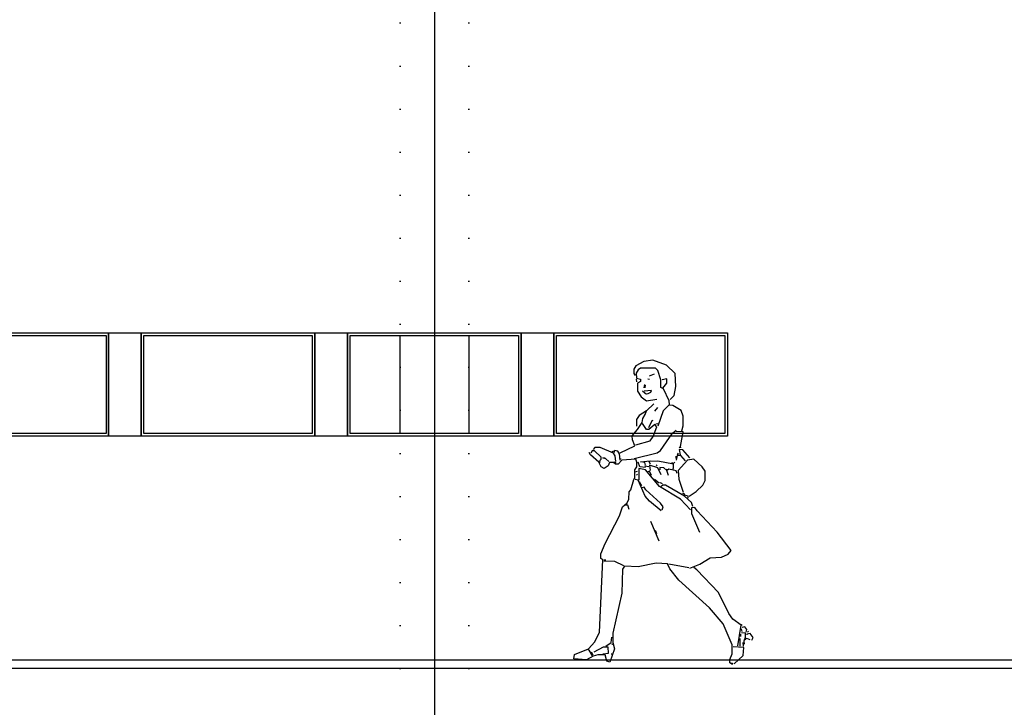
# Model space of a CAD drawing. Extents: x -19795 to 103381, y 127200 to 154480.
# Tile 30 of 76: x 32260 to 37987, y 137741 to 141736. Entities that reach past the tile are written whole.
import ezdxf

# ---------------------------------------------------------------- set-up
doc = ezdxf.new("R2010")
doc.units = 0
doc.header["$LTSCALE"] = 1000
doc.header["$MEASUREMENT"] = 0
doc.linetypes.add('DASHDOT', pattern=[1, 0.5, -0.25, 0, -0.25])
doc.linetypes.add('DOT', pattern=[0.25, 0, -0.25])
doc.layers.add('B02', color=7, linetype='CONTINUOUS')
doc.layers.add('B03', color=7, linetype='CONTINUOUS')

msp = doc.modelspace()

# ---------------------------------------------------------------- linework, layer by layer
at = {"layer": 'B02', "color": 5, "linetype": 'Continuous'}
msp.add_line((34672.5, 151594.9), (34672.5, 127199.6), dxfattribs=at)
at = {"layer": 'B02', "color": 5, "linetype": 'DASHDOT'}
msp.add_line((-16278, 138016), (88502.6, 138016), dxfattribs=at)
at = {"layer": 'B03', "color": 1, "linetype": 'DOT'}
for p, q in [((34472.5, 137966), (34472.5, 143101.6)), ((34872.5, 137966), (34872.5, 143063.8))]:
    msp.add_line(p, q, dxfattribs=at)
at = {"layer": 'B03', "color": 1, "linetype": 'Continuous'}
for p, q in [((35909.6, 139712.9), (35923, 139712.9)), ((35924, 139667.1), (35952.8, 139677.9)), ((35850.9, 139633.1), (35848.3, 139647.5)), ((35924, 139646.5), (35913.7, 139647.5)), ((35905.5, 139558.4), (35883.3, 139578.5)), ((35892.6, 139598), (35896.7, 139617.6)), ((35897.7, 139598), (35900.3, 139612.5)), ((35907, 139464.1), (35948.7, 139504.8)), ((35955.4, 139461.6), (35971.4, 139482.7)), ((35959.5, 139387.4), (35971.4, 139391)), ((35706.7, 139226.2), (35713.4, 139230.3)), ((36105.8, 139248.4), (36105.8, 139252.5)), ((35730.4, 139160.8), (35717.5, 139164.9)), ((35756.6, 139183), (35756.6, 139187.1)), ((36066.7, 139158.2), (36053.8, 139160.8)), ((36070.8, 139160.8), (36066.7, 139164.9)), ((36079.5, 139187.1), (36079.5, 139200)), ((36086.2, 139207.7), (36092.9, 139217)), ((35840.1, 139108.3), (35853.4, 139112.4)), ((35918.8, 139138.7), (35896.7, 139142.3)), ((35968.3, 139144.9), (35962.1, 139147.9)), ((35848.3, 139090.3), (35853.4, 139095.4)), ((35879.7, 139027.4), (35866.3, 139051.1)), ((35979.1, 139042.9), (35952.8, 139064)), ((35979.1, 138706.6), (35931.7, 138820.4)), ((35965.7, 138748.8), (35958, 138768.4)), ((35657.2, 138597.9), (35670.1, 138597.9)), ((36151.6, 138552.1), (36036.8, 138572.2)), ((36463.2, 138215.8), (36459.1, 138222.5)), ((36463.2, 138181.8), (36459.1, 138196.2)), ((36450.3, 138095.8), (36450.3, 138140.1)), ((36455.5, 138153), (36455.5, 138166.4)), ((36481.2, 138133.4), (36485.3, 138144.2)), ((36509, 138133.4), (36489.5, 138140.1)), ((36498.7, 138176.6), (36494.6, 138183.3)), ((35704.1, 138108.7), (35709.2, 138108.7)), ((36469.9, 138095.8), (36468.4, 138117.9)), ((5572.5, 138016), (56402.5, 138016)), ((35595.4, 138043.3), (35586.2, 138061.8)), ((35700.5, 138052.5), (35704.1, 138052.5)), ((36410.7, 137993.3), (36402.9, 137996.4))]:
    msp.add_line(p, q, dxfattribs=at)
at = {"layer": 'B03', "color": 2, "linetype": 'Continuous'}
msp.add_line((41422.5, 137966), (13522.5, 137966), dxfattribs=at)
at = {"layer": 'B03', "color": 1, "linetype": 'Continuous'}
for points in [[(31767.5, 139916), (32777.5, 139916), (32777.5, 139316), (31767.5, 139316)], [(32967.5, 139916), (33977.5, 139916), (33977.5, 139316), (32967.5, 139316)], [(34167.5, 139916), (35177.5, 139916), (35177.5, 139316), (34167.5, 139316)], [(35367.5, 139916), (36377.5, 139916), (36377.5, 139316), (35367.5, 139316)], [(31782.5, 139901), (32762.5, 139901), (32762.5, 139331), (31782.5, 139331)], [(32982.5, 139901), (33962.5, 139901), (33962.5, 139331), (32982.5, 139331)], [(34182.5, 139901), (35162.5, 139901), (35162.5, 139331), (34182.5, 139331)], [(35382.5, 139901), (36362.5, 139901), (36362.5, 139331), (35382.5, 139331)]]:
    msp.add_lwpolyline(points, close=True, dxfattribs=at)
at = {"layer": 'B03', "color": 5, "linetype": 'Continuous'}
for points in [[(32777.5, 139916), (32967.5, 139916), (32967.5, 139316), (32777.5, 139316)], [(33977.5, 139916), (34167.5, 139916), (34167.5, 139316), (33977.5, 139316)], [(35177.5, 139916), (35367.5, 139916), (35367.5, 139316), (35177.5, 139316)], [(34472.5, 139901), (34872.5, 139901), (34872.5, 139331), (34472.5, 139331)]]:
    msp.add_lwpolyline(points, close=True, dxfattribs=at)
at = {"layer": 'B03', "color": 1, "linetype": 'Continuous'}
for points in [[(36044.5, 139530.1), (36066.7, 139552.2), (36077, 139604.2), (36073.3, 139680.5), (36023.4, 139728.9), (35942.5, 139758.7), (35890, 139751), (35844.2, 139724.7), (35832.3, 139706.2), (35832.3, 139680.5), (35840.1, 139669.6)], [(36040.4, 139501.2), (36037.8, 139521.8), (36005.4, 139591.4), (35989.4, 139599.1), (35989.4, 139643.4), (35972.4, 139698.5), (35958, 139711.9), (35871.5, 139711.9), (35857.1, 139702.6), (35845.7, 139683), (35848.3, 139654.2), (35871.5, 139647.5), (35871.5, 139634.6), (35854.5, 139625.3), (35854.5, 139578.5), (35874.6, 139545.5), (35905.5, 139521.8), (35965.7, 139531.1)], [(36001.2, 139595), (36024.9, 139623.8), (36024.9, 139650.1), (35997.1, 139643.4)], [(35911.1, 139562.5), (35931.7, 139571.8), (35935.8, 139581.1), (35892.6, 139578.5)], [(35752.5, 139219.5), (35837.5, 139260.2), (35824.6, 139295.7), (35822, 139317.9), (35853.4, 139354.5), (35880.7, 139396.2), (35884.9, 139419.9), (35897.7, 139442), (35907, 139464.1), (35863.7, 139435.8), (35848.3, 139413.2), (35848.3, 139374)], [(36112.5, 139347.8), (36120.2, 139376.6), (36120.2, 139433.2), (36107.3, 139465.7), (36060, 139494.5), (36036.8, 139496.1), (36002.3, 139464.1), (35971.4, 139374)], [(35844.2, 139265.4), (35926.6, 139289), (35945.1, 139315.3), (35965.7, 139370.4), (35955.4, 139383.3), (35919.9, 139354.5), (35907, 139354.5), (35883.3, 139391)], [(35918.8, 139367.3), (35939.4, 139407), (35945.1, 139409.6)], [(35834.9, 139187.1), (35968.3, 139219.5), (35988.4, 139232.9), (36057.4, 139333.3), (36079.5, 139351.9)], [(36097, 139248.4), (36103.2, 139256.1), (36119.2, 139341.6), (36079.5, 139344.2)], [(36407.1, 137989.7), (36391.1, 137999), (36391.1, 138019.6), (36404.5, 138051), (36404.5, 138103.5), (36352, 138225.1), (36273.2, 138318.3), (36093.9, 138480.5), (36041.9, 138545.9), (36028.5, 138574.7), (35963.1, 138578.4), (35858.6, 138556.2), (35778.8, 138561.4), (35766.9, 138543.3), (35763.3, 138404.3), (35710.8, 138172.5), (35710.8, 138117.9), (35720.1, 138081.4), (35693.8, 138004.1), (35675.3, 138009.3), (35665, 138045.8), (35623.2, 138045.8), (35595.4, 138038.1), (35557.8, 138016), (35484.2, 138022.1), (35488.3, 138048.4), (35569.2, 138081.4), (35604.7, 138120.5), (35632, 138176.6), (35652.1, 138597.9), (35641.3, 138606.2), (35641.3, 138631.9), (35665, 138693.7), (35749.9, 138854.4), (35766.9, 138905.9), (35793.2, 138929.1), (35802.5, 138951.2), (35806.1, 138993.4), (35815.3, 139003.7), (35832.3, 139064), (35837.5, 139073.3), (35837.5, 139121.7), (35850.9, 139138.7), (35850.9, 139164.9), (35844.2, 139181.9), (35761.8, 139176.8), (35740.7, 139154.1), (35726.2, 139154.1), (35713.4, 139163.4), (35691.2, 139163.4), (35683, 139144.9), (35660.8, 139129.4), (35642.8, 139138.7), (35628.4, 139164.9), (35580, 139207.7), (35573.3, 139221.1)], [(35634.6, 139160.8), (35636.1, 139177.8), (35642.8, 139181.9), (35642.8, 139194.8), (35603.7, 139230.3), (35589.2, 139230.3), (35582.6, 139217)], [(35727.8, 139168.5), (35723.7, 139202.5), (35713.4, 139217), (35636.1, 139249.9), (35604.7, 139249.9), (35595.4, 139239.6)], [(35752.5, 139177.8), (35749.9, 139213.3), (35739.6, 139228.8), (35720.1, 139232.9), (35717.5, 139221.1)], [(36158.3, 139190.7), (36116.6, 139236.5), (36097, 139239.6), (36102.2, 139207.7)], [(35687.1, 139170.1), (35670.1, 139184.5), (35652.1, 139189.7), (35665, 139190.7)], [(35900.3, 139134.5), (35867.9, 139138.7), (35857.1, 139164.9)], [(35900.3, 139147.9), (35896.7, 139163.4), (35870.4, 139167.5), (35926.6, 139173.7)], [(36057.4, 139124.2), (36064.1, 139129.4), (36062.5, 139154.1), (35972.4, 139171.1), (35918.8, 139168.5), (35926.6, 139155.7)], [(36132.1, 139173.7), (36105.8, 139204.1), (36083.7, 139204.1), (36079.5, 139177.8)], [(36154.2, 138967.2), (36194.9, 138994.5), (36233, 139032.6), (36247.4, 139058.8), (36247.4, 139112.4), (36230.4, 139138.7), (36180.5, 139181.9), (36144.9, 139176.8), (36090.3, 139116.5), (36093.9, 139066.6), (36119.2, 138990.9)], [(36162.4, 138888.4), (36103.2, 138951.2), (35981.7, 139024.9), (35900.3, 139121.7), (35861.2, 139129.4), (35861.2, 139059.9)], [(35935.8, 139088.7), (35923, 139112.4), (35913.7, 139108.3)], [(35992, 139091.3), (35972.4, 139132), (35923, 139147.9), (35926.6, 139116.5)], [(36034.2, 139088.7), (36024.9, 139116.5), (36007.9, 139132), (35984.3, 139134.5), (35984.3, 139121.7)], [(36083.7, 139099.5), (36079.5, 139115), (36036.8, 139124.2), (36028.5, 139119.1), (36023.4, 139125.3)], [(35992, 138883.2), (35924, 138938.3), (35897.7, 138967.2), (35857.1, 139059.9), (35840.1, 139064)], [(35998.7, 139040.3), (35986.8, 139045.5), (35988.4, 139047)], [(35997.1, 138888.4), (36002.3, 138905.9), (35988.4, 138928), (35902.9, 139003.7), (35892.6, 139019.7), (35879.7, 139017.1)], [(36175.3, 138906.9), (36168.6, 138931.6), (36126.9, 138968.7), (36015.7, 139032.6), (36001.2, 139032.6), (35992, 139024.9)], [(36149.1, 138955.3), (36149.1, 138968.7), (36133.6, 138971.3), (36122.8, 138984.2), (36115.1, 138981.6)], [(35805, 138889.9), (35798.3, 138914.6), (35782.9, 138916.2)], [(36158.3, 138549.5), (36215.6, 138572.9), (36277.3, 138608.7), (36342.7, 138613.9), (36380.8, 138630.9), (36397.8, 138653), (36316.4, 138759.1), (36201.6, 138883.2), (36188.2, 138901.8), (36168.6, 138899.2), (36168.6, 138867.8), (36214.5, 138759.1)], [(35774.7, 138562.9), (35722.6, 138587.6), (35657.2, 138589.2)], [(36436.9, 138098.4), (36456.5, 138218.9), (36408.1, 138252.9), (36384.9, 138286.9), (36324.7, 138408.4), (36199.4, 138540.6), (36181.7, 138553.9)], [(36485.3, 138176.6), (36489.5, 138192.6), (36478.7, 138208.1), (36463.2, 138205.5)], [(35669.1, 138095.8), (35701.5, 138117.9), (35704.1, 138147.8)], [(36476.1, 138108.7), (36473.5, 138127.2), (36482.8, 138147.8), (36481.2, 138172.5), (36459.1, 138174.1)], [(36519.3, 138130.8), (36526, 138146.8), (36509, 138168.9), (36489.5, 138166.4), (36489.5, 138161.2)], [(35591.8, 138039.1), (35573.3, 138072.1), (35565.6, 138074.7)], [(35652.1, 138052.5), (35684.5, 138056.1), (35683, 138090.1), (35654.7, 138090.1), (35599.6, 138061.8)], [(36416.3, 137993.3), (36468.4, 138041.7), (36472.5, 138087.6), (36410.7, 138091.7)]]:
    msp.add_lwpolyline(points, dxfattribs=at)

doc.saveas('drawing.dxf')
